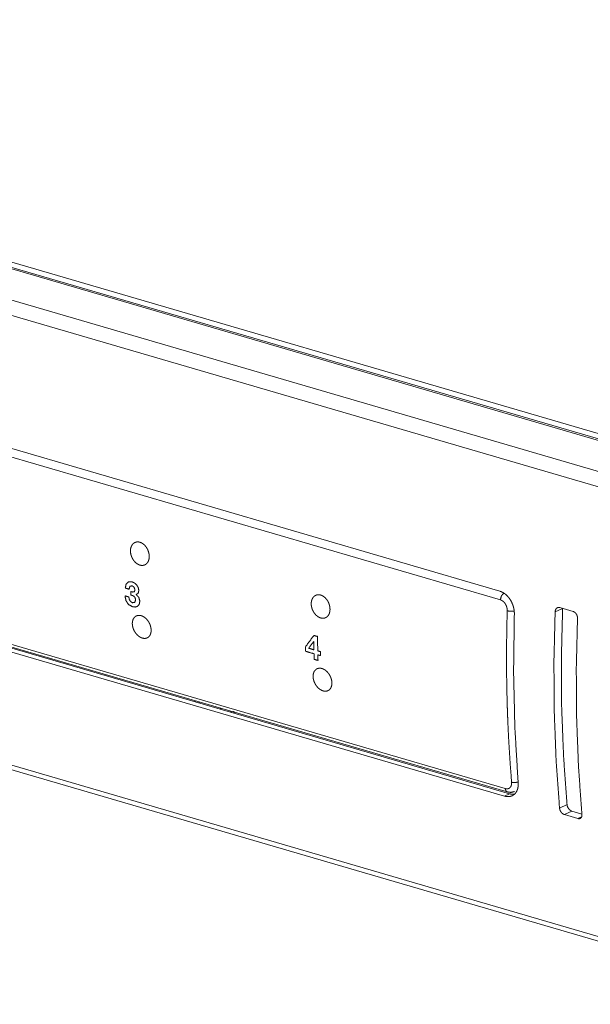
# Model space of a CAD drawing. Header units: millimetres. Extents: x 0 to 2122, y 0 to 1639.
# Tile 31 of 85: x 1299 to 1348, y 1212 to 1297. Entities that reach past the tile are written whole.
import ezdxf

# ---------------------------------------------------------------- set-up
doc = ezdxf.new("R2010")
doc.units = ezdxf.units.MM
doc.layers.add('1', color=7, linetype='Continuous', true_color=0xffffff)

msp = doc.modelspace()

# ---------------------------------------------------------------- linework, layer by layer
at = {"layer": '1', "color": 7, "linetype": 'Continuous', "lineweight": 13}
for p, q in [((1547.984, 1202.203), (1225.891, 1296.374)), ((1548.285, 1202.235), (1226.193, 1296.407)), ((1227.043, 1296.622), (1548.367, 1202.675)), ((1544.469, 1200.551), (1222.376, 1294.722)), ((1543.799, 1199.422), (1221.707, 1293.593)), ((1340.271, 1247.492), (1230.267, 1279.654)), ((1340.314, 1246.75), (1230.119, 1278.968)), ((1230.534, 1262.74), (1340.729, 1230.522)), ((1340.666, 1229.88), (1230.662, 1262.042)), ((1230.711, 1262.452), (1340.907, 1230.234)), ((1341.095, 1230.081), (1231.091, 1262.244)), ((1538.079, 1162.453), (1222.579, 1254.697)), ((1222.953, 1254.179), (1538.131, 1162.029)), ((1345.655, 1246.014), (1345.021, 1245.716)), ((1345.425, 1246.082), (1346.578, 1245.744)), ((1314.112, 1237.971), (1314.109, 1238.069)), ((1314.45, 1237.969), (1314.453, 1237.871)), ((1317.429, 1237.166), (1317.446, 1236.996)), ((1340.666, 1229.88), (1341.095, 1230.081)), ((1345.399, 1228.846), (1346.041, 1229.148)), ((1346.466, 1228.586), (1345.824, 1228.284)), ((1345.824, 1228.284), (1346.977, 1227.947)), ((1346.466, 1228.586), (1347.317, 1228.338)), ((1346.977, 1227.947), (1347.292, 1228.095))]:
    msp.add_line(p, q, dxfattribs=at)
for points, knots in [([(1308.547, 1250.847), (1308.542, 1250.945), (1308.545, 1251.04), (1308.549, 1251.087), (1308.556, 1251.132), (1308.56, 1251.155), (1308.564, 1251.177), (1308.569, 1251.199), (1308.575, 1251.221), (1308.601, 1251.304), (1308.634, 1251.382), (1308.643, 1251.4), (1308.653, 1251.418), (1308.664, 1251.436), (1308.674, 1251.454), (1308.697, 1251.487), (1308.721, 1251.518), (1308.774, 1251.574), (1308.833, 1251.623), (1308.848, 1251.634), (1308.864, 1251.644), (1308.88, 1251.654), (1308.896, 1251.663), (1308.93, 1251.679), (1308.964, 1251.693), (1308.999, 1251.705), (1309.035, 1251.714), (1309.054, 1251.718), (1309.072, 1251.721), (1309.091, 1251.724), (1309.11, 1251.726), (1309.187, 1251.728), (1309.265, 1251.72), (1309.304, 1251.712), (1309.344, 1251.702), (1309.364, 1251.696), (1309.384, 1251.69), (1309.404, 1251.683), (1309.424, 1251.675), (1309.502, 1251.639), (1309.578, 1251.593), (1309.597, 1251.581), (1309.616, 1251.568), (1309.635, 1251.554), (1309.653, 1251.539), (1309.69, 1251.509), (1309.725, 1251.478), (1309.793, 1251.409), (1309.857, 1251.333), (1309.872, 1251.313), (1309.887, 1251.293), (1309.902, 1251.272), (1309.916, 1251.251), (1309.943, 1251.209), (1309.969, 1251.165), (1309.993, 1251.12), (1310.016, 1251.074), (1310.038, 1251.027), (1310.058, 1250.979), (1310.092, 1250.882), (1310.119, 1250.784), (1310.125, 1250.759), (1310.13, 1250.734), (1310.135, 1250.709), (1310.139, 1250.684), (1310.146, 1250.635), (1310.151, 1250.585), (1310.156, 1250.488), (1310.153, 1250.393), (1310.151, 1250.369), (1310.149, 1250.346), (1310.146, 1250.323), (1310.142, 1250.3), (1310.134, 1250.256), (1310.124, 1250.212), (1310.112, 1250.17), (1310.098, 1250.129), (1310.091, 1250.109), (1310.083, 1250.089), (1310.074, 1250.07), (1310.065, 1250.051), (1310.026, 1249.98), (1309.98, 1249.916), (1309.954, 1249.887), (1309.928, 1249.86), (1309.914, 1249.847), (1309.899, 1249.834), (1309.884, 1249.823), (1309.87, 1249.811), (1309.807, 1249.772), (1309.74, 1249.742), (1309.723, 1249.736), (1309.705, 1249.73), (1309.687, 1249.725), (1309.669, 1249.721), (1309.632, 1249.714), (1309.595, 1249.709), (1309.518, 1249.708), (1309.44, 1249.716), (1309.42, 1249.719), (1309.4, 1249.723), (1309.381, 1249.728), (1309.361, 1249.733), (1309.321, 1249.746), (1309.282, 1249.76), (1309.243, 1249.777), (1309.204, 1249.796), (1309.184, 1249.807), (1309.165, 1249.818), (1309.145, 1249.83), (1309.126, 1249.842), (1309.051, 1249.895), (1308.979, 1249.956), (1308.944, 1249.99), (1308.91, 1250.025), (1308.877, 1250.062), (1308.846, 1250.101), (1308.786, 1250.182), (1308.732, 1250.268), (1308.719, 1250.29), (1308.707, 1250.313), (1308.695, 1250.336), (1308.684, 1250.359), (1308.662, 1250.406), (1308.642, 1250.453), (1308.624, 1250.501), (1308.607, 1250.55), (1308.6, 1250.574), (1308.592, 1250.599), (1308.586, 1250.624), (1308.579, 1250.648), (1308.559, 1250.748), (1308.547, 1250.847)], [0, 0, 0.017143, 0.033798, 0.041962, 0.050053, 0.054068, 0.058071, 0.062033, 0.065961, 0.081246, 0.096036, 0.099664, 0.103275, 0.106885, 0.110463, 0.117519, 0.124447, 0.137967, 0.15126, 0.15458, 0.157899, 0.161181, 0.164462, 0.170967, 0.177464, 0.183955, 0.190494, 0.193779, 0.197087, 0.200422, 0.203772, 0.217248, 0.230978, 0.238016, 0.245205, 0.248849, 0.252523, 0.256216, 0.259926, 0.275021, 0.290614, 0.294604, 0.298639, 0.302721, 0.306822, 0.315054, 0.323384, 0.340286, 0.357651, 0.362085, 0.366509, 0.370926, 0.375358, 0.384239, 0.393144, 0.402096, 0.411101, 0.420177, 0.429271, 0.447264, 0.465104, 0.46956, 0.474001, 0.478456, 0.482895, 0.491705, 0.500389, 0.51743, 0.534141, 0.53827, 0.542392, 0.546467, 0.550495, 0.558434, 0.566242, 0.573901, 0.581465, 0.58521, 0.588933, 0.592637, 0.596305, 0.610598, 0.624389, 0.631146, 0.637866, 0.641209, 0.644537, 0.647833, 0.651113, 0.664059, 0.676936, 0.680175, 0.683438, 0.686703, 0.689981, 0.696539, 0.703119, 0.716451, 0.730227, 0.733774, 0.737325, 0.740899, 0.744483, 0.751741, 0.759098, 0.766587, 0.774225, 0.77812, 0.782039, 0.786002, 0.789981, 0.806121, 0.822667, 0.83112, 0.839736, 0.848427, 0.857145, 0.874733, 0.89258, 0.897096, 0.901639, 0.906162, 0.910691, 0.919719, 0.928711, 0.937689, 0.946659, 0.951149, 0.955647, 0.960148, 0.964646, 0.982448, 1, 1]), ([(1308.575, 1247.46), (1308.735, 1247.42), (1308.876, 1247.453), (1308.933, 1247.609), (1308.855, 1247.833), (1308.685, 1247.954), (1308.49, 1247.907), (1308.43, 1247.663), (1308.265, 1247.711), (1308.1, 1247.759), (1308.172, 1248.108), (1308.37, 1248.298), (1308.675, 1248.299), (1308.881, 1248.202), (1309.067, 1248.038), (1309.205, 1247.82), (1309.261, 1247.561), (1309.207, 1247.314), (1309.032, 1247.209), (1309.032, 1247.203), (1309.257, 1246.972), (1309.345, 1246.647), (1309.299, 1246.374), (1309.164, 1246.202), (1308.965, 1246.13), (1308.725, 1246.155), (1308.387, 1246.343), (1308.159, 1246.664), (1308.074, 1247.092), (1308.125, 1247.077), (1308.352, 1247.01), (1308.403, 1246.995), (1308.444, 1246.78), (1308.546, 1246.605), (1308.713, 1246.501), (1308.909, 1246.532), (1308.984, 1246.744), (1308.942, 1246.934), (1308.843, 1247.053), (1308.714, 1247.122), (1308.581, 1247.165), (1308.576, 1247.383), (1308.575, 1247.46)], [0, 0, 0.017851, 0.033438, 0.051436, 0.077023, 0.099603, 0.121302, 0.148487, 0.167032, 0.185588, 0.224043, 0.253698, 0.286611, 0.311226, 0.338094, 0.365932, 0.394626, 0.421874, 0.444004, 0.444603, 0.479543, 0.515935, 0.545852, 0.569446, 0.592383, 0.618398, 0.660223, 0.702781, 0.749904, 0.755712, 0.781242, 0.787042, 0.81076, 0.832597, 0.85382, 0.875239, 0.899476, 0.920564, 0.937241, 0.953058, 0.968152, 0.99175, 1, 1]), ([(1324.075, 1246.307), (1324.07, 1246.405), (1324.073, 1246.5), (1324.077, 1246.547), (1324.084, 1246.592), (1324.088, 1246.615), (1324.092, 1246.637), (1324.097, 1246.659), (1324.103, 1246.681), (1324.129, 1246.764), (1324.162, 1246.842), (1324.171, 1246.86), (1324.181, 1246.878), (1324.192, 1246.896), (1324.203, 1246.914), (1324.225, 1246.947), (1324.249, 1246.978), (1324.302, 1247.034), (1324.361, 1247.083), (1324.376, 1247.094), (1324.392, 1247.104), (1324.408, 1247.114), (1324.424, 1247.123), (1324.458, 1247.139), (1324.492, 1247.153), (1324.527, 1247.165), (1324.563, 1247.174), (1324.582, 1247.178), (1324.6, 1247.181), (1324.619, 1247.184), (1324.638, 1247.186), (1324.715, 1247.188), (1324.793, 1247.18), (1324.832, 1247.172), (1324.872, 1247.162), (1324.892, 1247.156), (1324.912, 1247.15), (1324.932, 1247.143), (1324.952, 1247.135), (1325.03, 1247.099), (1325.106, 1247.053), (1325.125, 1247.041), (1325.144, 1247.027), (1325.163, 1247.014), (1325.182, 1246.999), (1325.218, 1246.969), (1325.253, 1246.938), (1325.321, 1246.869), (1325.385, 1246.793), (1325.4, 1246.773), (1325.415, 1246.753), (1325.43, 1246.732), (1325.444, 1246.711), (1325.471, 1246.669), (1325.497, 1246.625), (1325.522, 1246.58), (1325.544, 1246.534), (1325.566, 1246.487), (1325.586, 1246.439), (1325.62, 1246.342), (1325.647, 1246.244), (1325.653, 1246.219), (1325.658, 1246.194), (1325.663, 1246.169), (1325.667, 1246.144), (1325.674, 1246.095), (1325.679, 1246.045), (1325.684, 1245.948), (1325.681, 1245.853), (1325.679, 1245.829), (1325.677, 1245.806), (1325.674, 1245.783), (1325.67, 1245.76), (1325.662, 1245.716), (1325.652, 1245.672), (1325.64, 1245.63), (1325.627, 1245.589), (1325.619, 1245.569), (1325.611, 1245.549), (1325.603, 1245.53), (1325.594, 1245.511), (1325.554, 1245.44), (1325.508, 1245.376), (1325.483, 1245.347), (1325.456, 1245.32), (1325.442, 1245.307), (1325.427, 1245.294), (1325.413, 1245.282), (1325.398, 1245.271), (1325.335, 1245.232), (1325.268, 1245.202), (1325.251, 1245.196), (1325.233, 1245.19), (1325.215, 1245.185), (1325.197, 1245.181), (1325.16, 1245.174), (1325.123, 1245.169), (1325.047, 1245.168), (1324.968, 1245.176), (1324.948, 1245.179), (1324.929, 1245.183), (1324.909, 1245.188), (1324.889, 1245.193), (1324.849, 1245.206), (1324.81, 1245.22), (1324.771, 1245.237), (1324.732, 1245.256), (1324.712, 1245.267), (1324.693, 1245.278), (1324.673, 1245.29), (1324.654, 1245.302), (1324.579, 1245.355), (1324.507, 1245.416), (1324.472, 1245.45), (1324.438, 1245.485), (1324.405, 1245.522), (1324.374, 1245.561), (1324.314, 1245.642), (1324.26, 1245.728), (1324.247, 1245.75), (1324.235, 1245.773), (1324.223, 1245.796), (1324.212, 1245.819), (1324.19, 1245.866), (1324.17, 1245.913), (1324.152, 1245.961), (1324.135, 1246.01), (1324.128, 1246.034), (1324.12, 1246.059), (1324.114, 1246.084), (1324.107, 1246.108), (1324.087, 1246.208), (1324.075, 1246.307)], [0, 0, 0.017158, 0.033812, 0.041977, 0.050067, 0.054083, 0.058086, 0.06205, 0.065975, 0.08126, 0.09605, 0.099678, 0.103296, 0.106898, 0.110476, 0.117532, 0.124461, 0.13798, 0.151285, 0.154593, 0.157904, 0.161206, 0.164474, 0.170979, 0.177476, 0.183967, 0.190506, 0.193791, 0.197113, 0.200446, 0.203796, 0.217258, 0.230988, 0.238026, 0.245215, 0.248859, 0.252546, 0.256226, 0.259941, 0.27503, 0.290623, 0.294613, 0.298656, 0.302739, 0.30683, 0.315073, 0.323393, 0.340295, 0.357681, 0.362094, 0.366518, 0.370935, 0.375367, 0.384248, 0.393153, 0.402112, 0.411124, 0.4202, 0.429279, 0.447272, 0.465113, 0.469572, 0.474013, 0.478465, 0.482905, 0.491716, 0.500398, 0.517455, 0.534152, 0.538281, 0.542402, 0.546478, 0.550506, 0.558444, 0.566253, 0.573912, 0.581475, 0.585221, 0.588944, 0.592642, 0.596329, 0.61061, 0.624392, 0.63116, 0.63788, 0.641222, 0.64455, 0.647847, 0.651126, 0.664073, 0.67695, 0.680189, 0.683442, 0.686717, 0.689996, 0.696539, 0.703119, 0.716465, 0.730241, 0.733774, 0.737339, 0.740913, 0.744497, 0.75175, 0.759112, 0.766601, 0.77424, 0.778122, 0.782047, 0.786017, 0.789996, 0.806136, 0.822672, 0.831135, 0.839741, 0.848443, 0.857161, 0.874749, 0.892596, 0.897111, 0.901642, 0.906178, 0.910706, 0.919729, 0.928726, 0.937699, 0.946669, 0.951164, 0.955661, 0.960163, 0.96466, 0.982463, 1, 1]), ([(1340.27, 1247.492), (1340.399, 1247.446), (1340.524, 1247.386), (1340.586, 1247.35), (1340.647, 1247.311), (1340.677, 1247.29), (1340.707, 1247.268), (1340.737, 1247.245), (1340.766, 1247.221), (1340.879, 1247.12), (1340.985, 1247.006), (1341.011, 1246.976), (1341.036, 1246.945), (1341.061, 1246.913), (1341.085, 1246.88), (1341.132, 1246.814), (1341.176, 1246.746), (1341.257, 1246.603), (1341.328, 1246.453), (1341.345, 1246.415), (1341.36, 1246.376), (1341.375, 1246.337), (1341.39, 1246.297), (1341.416, 1246.218), (1341.439, 1246.138), (1341.459, 1246.058), (1341.477, 1245.977), (1341.485, 1245.936), (1341.492, 1245.895), (1341.498, 1245.854), (1341.503, 1245.813), (1341.517, 1245.65), (1341.518, 1245.49)], [0, 0, 0.054008, 0.109301, 0.137598, 0.166426, 0.181068, 0.19586, 0.210725, 0.225664, 0.286047, 0.347825, 0.363549, 0.379395, 0.395351, 0.411416, 0.443654, 0.475986, 0.541013, 0.606953, 0.623634, 0.640305, 0.656949, 0.673563, 0.706656, 0.739649, 0.772569, 0.805451, 0.821913, 0.838362, 0.854829, 0.87125, 0.936151, 1, 1]), ([(1340.617, 1247.322), (1340.407, 1247.097), (1340.314, 1246.75)], [0, 0, 0.461496, 1, 1]), ([(1340.904, 1245.806), (1340.903, 1245.882), (1340.897, 1245.959), (1340.894, 1245.978), (1340.891, 1245.997), (1340.888, 1246.016), (1340.884, 1246.036), (1340.876, 1246.074), (1340.866, 1246.112), (1340.855, 1246.149), (1340.843, 1246.186), (1340.836, 1246.205), (1340.829, 1246.223), (1340.822, 1246.242), (1340.814, 1246.26), (1340.78, 1246.331), (1340.742, 1246.398), (1340.721, 1246.43), (1340.699, 1246.461), (1340.687, 1246.477), (1340.676, 1246.492), (1340.664, 1246.506), (1340.652, 1246.521), (1340.601, 1246.574), (1340.548, 1246.622), (1340.52, 1246.644), (1340.492, 1246.665), (1340.463, 1246.683), (1340.434, 1246.7), (1340.374, 1246.729), (1340.314, 1246.75)], [0, 0, 0.063752, 0.128513, 0.144872, 0.161338, 0.177791, 0.194225, 0.22707, 0.259968, 0.292892, 0.32597, 0.342548, 0.359157, 0.375828, 0.392542, 0.458441, 0.523528, 0.555881, 0.588106, 0.604211, 0.620233, 0.636114, 0.651868, 0.713712, 0.774226, 0.804062, 0.833535, 0.862434, 0.890714, 0.946027, 1, 1]), ([(1345.021, 1245.716), (1345.025, 1245.763), (1345.032, 1245.807), (1345.037, 1245.829), (1345.043, 1245.85), (1345.05, 1245.87), (1345.057, 1245.89), (1345.075, 1245.928), (1345.096, 1245.962), (1345.108, 1245.978), (1345.12, 1245.993), (1345.133, 1246.008), (1345.147, 1246.021), (1345.176, 1246.044), (1345.207, 1246.063), (1345.224, 1246.071), (1345.241, 1246.078), (1345.258, 1246.084), (1345.276, 1246.088), (1345.294, 1246.091), (1345.312, 1246.094), (1345.33, 1246.095), (1345.349, 1246.094), (1345.387, 1246.09), (1345.425, 1246.082)], [0, 0, 0.072921, 0.143678, 0.17853, 0.212949, 0.247078, 0.280667, 0.34593, 0.40924, 0.440424, 0.471192, 0.501561, 0.531446, 0.590012, 0.647904, 0.67675, 0.705508, 0.734087, 0.762659, 0.791247, 0.820052, 0.849221, 0.87874, 0.938619, 1, 1]), ([(1345.663, 1246.018), (1345.557, 1241.711), (1345.584, 1237.457), (1345.746, 1233.266), (1346.041, 1229.148)], [0, 0, 0.255182, 0.507093, 0.755453, 1, 1]), ([(1308.702, 1244.758), (1308.702, 1244.665), (1308.71, 1244.57), (1308.717, 1244.522), (1308.726, 1244.474), (1308.731, 1244.449), (1308.737, 1244.425), (1308.743, 1244.4), (1308.75, 1244.376), (1308.78, 1244.28), (1308.818, 1244.185), (1308.828, 1244.162), (1308.839, 1244.138), (1308.851, 1244.115), (1308.863, 1244.092), (1308.887, 1244.046), (1308.914, 1244.002), (1308.97, 1243.917), (1309.032, 1243.836), (1309.048, 1243.817), (1309.064, 1243.798), (1309.081, 1243.779), (1309.098, 1243.761), (1309.133, 1243.725), (1309.168, 1243.692), (1309.205, 1243.66), (1309.242, 1243.631), (1309.261, 1243.616), (1309.28, 1243.602), (1309.299, 1243.589), (1309.318, 1243.576), (1309.397, 1243.53), (1309.475, 1243.493), (1309.515, 1243.478), (1309.555, 1243.464), (1309.575, 1243.459), (1309.595, 1243.454), (1309.614, 1243.449), (1309.634, 1243.445), (1309.711, 1243.435), (1309.787, 1243.435), (1309.806, 1243.436), (1309.824, 1243.438), (1309.842, 1243.441), (1309.86, 1243.444), (1309.896, 1243.452), (1309.93, 1243.463), (1309.995, 1243.49), (1310.056, 1243.527), (1310.071, 1243.538), (1310.085, 1243.549), (1310.099, 1243.56), (1310.112, 1243.573), (1310.138, 1243.598), (1310.162, 1243.626), (1310.184, 1243.655), (1310.205, 1243.687), (1310.225, 1243.72), (1310.242, 1243.756), (1310.272, 1243.83), (1310.295, 1243.91), (1310.299, 1243.931), (1310.303, 1243.952), (1310.307, 1243.974), (1310.31, 1243.996), (1310.315, 1244.041), (1310.318, 1244.086), (1310.317, 1244.178), (1310.31, 1244.273), (1310.306, 1244.297), (1310.303, 1244.322), (1310.299, 1244.346), (1310.294, 1244.37), (1310.283, 1244.419), (1310.271, 1244.467), (1310.257, 1244.515), (1310.241, 1244.564), (1310.232, 1244.588), (1310.223, 1244.612), (1310.213, 1244.636), (1310.203, 1244.659), (1310.159, 1244.753), (1310.11, 1244.842), (1310.082, 1244.886), (1310.054, 1244.928), (1310.039, 1244.949), (1310.024, 1244.97), (1310.008, 1244.99), (1309.992, 1245.01), (1309.927, 1245.085), (1309.857, 1245.154), (1309.839, 1245.17), (1309.821, 1245.186), (1309.803, 1245.201), (1309.784, 1245.216), (1309.746, 1245.245), (1309.708, 1245.271), (1309.631, 1245.317), (1309.552, 1245.354), (1309.532, 1245.362), (1309.512, 1245.37), (1309.492, 1245.377), (1309.472, 1245.383), (1309.433, 1245.394), (1309.393, 1245.402), (1309.354, 1245.408), (1309.316, 1245.412), (1309.296, 1245.413), (1309.277, 1245.413), (1309.258, 1245.413), (1309.239, 1245.412), (1309.166, 1245.403), (1309.096, 1245.384), (1309.062, 1245.371), (1309.03, 1245.356), (1308.998, 1245.339), (1308.968, 1245.319), (1308.912, 1245.274), (1308.861, 1245.22), (1308.849, 1245.205), (1308.838, 1245.19), (1308.827, 1245.174), (1308.817, 1245.158), (1308.797, 1245.125), (1308.779, 1245.09), (1308.763, 1245.053), (1308.749, 1245.015), (1308.742, 1244.995), (1308.736, 1244.975), (1308.731, 1244.955), (1308.726, 1244.934), (1308.71, 1244.848), (1308.702, 1244.758)], [0, 0, 0.016532, 0.033416, 0.042018, 0.05075, 0.055179, 0.059638, 0.064103, 0.068577, 0.086523, 0.104631, 0.109199, 0.113777, 0.11838, 0.123002, 0.132194, 0.141316, 0.159457, 0.177502, 0.182016, 0.186502, 0.190972, 0.195397, 0.204169, 0.212811, 0.221365, 0.229823, 0.234025, 0.238198, 0.242365, 0.246506, 0.262591, 0.278071, 0.28561, 0.293062, 0.296746, 0.3004, 0.304, 0.307562, 0.321415, 0.334834, 0.338146, 0.341439, 0.344732, 0.347981, 0.354413, 0.360767, 0.373365, 0.386018, 0.389222, 0.392411, 0.395609, 0.398811, 0.405258, 0.411762, 0.418363, 0.425086, 0.43196, 0.438947, 0.453211, 0.467992, 0.47179, 0.475631, 0.479515, 0.48346, 0.491403, 0.499435, 0.515834, 0.532776, 0.537114, 0.541481, 0.545859, 0.550253, 0.559074, 0.567937, 0.576875, 0.585878, 0.59042, 0.594974, 0.599559, 0.604159, 0.62247, 0.640669, 0.649778, 0.658887, 0.663454, 0.668, 0.672513, 0.677017, 0.694718, 0.712097, 0.716411, 0.720699, 0.724974, 0.729214, 0.737574, 0.745767, 0.761751, 0.777283, 0.78111, 0.784892, 0.788635, 0.792331, 0.79959, 0.806719, 0.813719, 0.820637, 0.824062, 0.827469, 0.830861, 0.834226, 0.847353, 0.860195, 0.866589, 0.87302, 0.879427, 0.885804, 0.898633, 0.911731, 0.915074, 0.918454, 0.921859, 0.925275, 0.932152, 0.939125, 0.946218, 0.953448, 0.957125, 0.960836, 0.964611, 0.968407, 0.983924, 1, 1]), ([(1341.281, 1231.066), (1341.145, 1232.864), (1341.035, 1234.676), (1340.989, 1235.587), (1340.95, 1236.501), (1340.932, 1236.96), (1340.916, 1237.419), (1340.902, 1237.88), (1340.89, 1238.34), (1340.855, 1240.191), (1340.846, 1242.052), (1340.862, 1243.924), (1340.904, 1245.806)], [0, 0, 0.12223, 0.245272, 0.307107, 0.369151, 0.400256, 0.431414, 0.462623, 0.493875, 0.619316, 0.745471, 0.872358, 1, 1]), ([(1341.507, 1245.782), (1341.201, 1245.762), (1340.904, 1245.806)], [0, 0, 0.505442, 1, 1]), ([(1341.518, 1245.49), (1341.453, 1240.59), (1341.561, 1235.766), (1341.843, 1231.029)], [0, 0, 0.338601, 0.672091, 1, 1]), ([(1345.021, 1245.716), (1344.917, 1241.41), (1344.945, 1237.157), (1345.106, 1232.966), (1345.399, 1228.846)], [0, 0, 0.255129, 0.507021, 0.755399, 1, 1]), ([(1346.578, 1245.744), (1346.616, 1245.731), (1346.653, 1245.713), (1346.671, 1245.703), (1346.689, 1245.691), (1346.706, 1245.679), (1346.724, 1245.665), (1346.757, 1245.635), (1346.788, 1245.601), (1346.803, 1245.583), (1346.817, 1245.564), (1346.831, 1245.545), (1346.844, 1245.525), (1346.868, 1245.483), (1346.889, 1245.439), (1346.893, 1245.427), (1346.898, 1245.416), (1346.902, 1245.404), (1346.906, 1245.393), (1346.914, 1245.369), (1346.921, 1245.346), (1346.927, 1245.322), (1346.932, 1245.298), (1346.936, 1245.274), (1346.939, 1245.25), (1346.943, 1245.202), (1346.943, 1245.155)], [0, 0, 0.053943, 0.109172, 0.137508, 0.166315, 0.195725, 0.225515, 0.285851, 0.347648, 0.379184, 0.411198, 0.443384, 0.475689, 0.540731, 0.606597, 0.623295, 0.63997, 0.656629, 0.673212, 0.7063, 0.739243, 0.772222, 0.805061, 0.838107, 0.870968, 0.935972, 1, 1]), ([(1346.943, 1245.155), (1346.838, 1240.848), (1346.867, 1236.595), (1347.028, 1232.404), (1347.321, 1228.284)], [0, 0, 0.255129, 0.507021, 0.755399, 1, 1]), ([(1324.311, 1242.113), (1323.588, 1242.324), (1323.58, 1242.707), (1324.295, 1243.691), (1324.605, 1243.6), (1324.633, 1242.361), (1324.86, 1242.295), (1324.867, 1241.95), (1324.64, 1242.016), (1324.651, 1241.54), (1324.321, 1241.636), (1324.311, 1242.113)], [0, 0, 0.12483, 0.188345, 0.390083, 0.443683, 0.64926, 0.688489, 0.745653, 0.784866, 0.863947, 0.920919, 1, 1]), ([(1324.287, 1243.173), (1324.283, 1243.174), (1324.28, 1243.175), (1323.854, 1242.589), (1324.303, 1242.457), (1324.287, 1243.173)], [0, 0, 0.001939, 0.003825, 0.38214, 0.626391, 1, 1]), ([(1324.23, 1240.218), (1324.231, 1240.125), (1324.238, 1240.03), (1324.245, 1239.982), (1324.254, 1239.934), (1324.259, 1239.909), (1324.265, 1239.885), (1324.271, 1239.86), (1324.278, 1239.836), (1324.308, 1239.74), (1324.346, 1239.645), (1324.357, 1239.622), (1324.368, 1239.598), (1324.379, 1239.575), (1324.391, 1239.552), (1324.415, 1239.506), (1324.442, 1239.462), (1324.498, 1239.377), (1324.56, 1239.296), (1324.576, 1239.277), (1324.593, 1239.258), (1324.609, 1239.239), (1324.626, 1239.221), (1324.661, 1239.185), (1324.697, 1239.152), (1324.733, 1239.12), (1324.77, 1239.091), (1324.789, 1239.076), (1324.808, 1239.062), (1324.827, 1239.049), (1324.847, 1239.036), (1324.925, 1238.99), (1325.003, 1238.953), (1325.043, 1238.938), (1325.083, 1238.924), (1325.103, 1238.919), (1325.123, 1238.914), (1325.142, 1238.909), (1325.162, 1238.905), (1325.24, 1238.895), (1325.315, 1238.895), (1325.334, 1238.896), (1325.352, 1238.898), (1325.37, 1238.901), (1325.388, 1238.904), (1325.424, 1238.912), (1325.458, 1238.923), (1325.523, 1238.95), (1325.584, 1238.987), (1325.599, 1238.998), (1325.613, 1239.009), (1325.627, 1239.02), (1325.64, 1239.033), (1325.666, 1239.058), (1325.69, 1239.086), (1325.712, 1239.115), (1325.733, 1239.147), (1325.753, 1239.18), (1325.77, 1239.216), (1325.8, 1239.29), (1325.823, 1239.37), (1325.827, 1239.391), (1325.831, 1239.412), (1325.835, 1239.434), (1325.838, 1239.456), (1325.843, 1239.501), (1325.846, 1239.546), (1325.845, 1239.638), (1325.838, 1239.733), (1325.834, 1239.757), (1325.831, 1239.782), (1325.827, 1239.806), (1325.822, 1239.83), (1325.811, 1239.879), (1325.799, 1239.927), (1325.785, 1239.975), (1325.769, 1240.024), (1325.76, 1240.048), (1325.751, 1240.072), (1325.742, 1240.096), (1325.732, 1240.119), (1325.688, 1240.213), (1325.638, 1240.302), (1325.611, 1240.346), (1325.582, 1240.388), (1325.567, 1240.409), (1325.552, 1240.43), (1325.536, 1240.45), (1325.521, 1240.47), (1325.455, 1240.545), (1325.385, 1240.614), (1325.367, 1240.63), (1325.349, 1240.646), (1325.331, 1240.661), (1325.312, 1240.676), (1325.274, 1240.705), (1325.236, 1240.731), (1325.159, 1240.777), (1325.08, 1240.814), (1325.06, 1240.822), (1325.04, 1240.83), (1325.02, 1240.837), (1325, 1240.843), (1324.961, 1240.854), (1324.922, 1240.862), (1324.883, 1240.868), (1324.844, 1240.872), (1324.825, 1240.873), (1324.805, 1240.873), (1324.786, 1240.873), (1324.767, 1240.872), (1324.694, 1240.863), (1324.624, 1240.844), (1324.59, 1240.831), (1324.558, 1240.816), (1324.526, 1240.799), (1324.496, 1240.779), (1324.44, 1240.734), (1324.389, 1240.68), (1324.378, 1240.665), (1324.366, 1240.65), (1324.355, 1240.634), (1324.345, 1240.618), (1324.325, 1240.585), (1324.307, 1240.55), (1324.291, 1240.513), (1324.277, 1240.475), (1324.27, 1240.455), (1324.264, 1240.435), (1324.259, 1240.415), (1324.254, 1240.394), (1324.238, 1240.308), (1324.23, 1240.218)], [0, 0, 0.016532, 0.033416, 0.042018, 0.050764, 0.055179, 0.059638, 0.064103, 0.068576, 0.086527, 0.10463, 0.109198, 0.113789, 0.118385, 0.123001, 0.132192, 0.141328, 0.159456, 0.177501, 0.182015, 0.18651, 0.19097, 0.195406, 0.204168, 0.21282, 0.221364, 0.229823, 0.234025, 0.238198, 0.242376, 0.246505, 0.26259, 0.27807, 0.285614, 0.293066, 0.296746, 0.3004, 0.304001, 0.307565, 0.321431, 0.334836, 0.338148, 0.341441, 0.344734, 0.347983, 0.35443, 0.360783, 0.373368, 0.386021, 0.389216, 0.392415, 0.395624, 0.398815, 0.405262, 0.411765, 0.418355, 0.425078, 0.431952, 0.438952, 0.453216, 0.467997, 0.471795, 0.475636, 0.47952, 0.48345, 0.491408, 0.49944, 0.515839, 0.532781, 0.537119, 0.541485, 0.545864, 0.550255, 0.559076, 0.567943, 0.576881, 0.585884, 0.590421, 0.59498, 0.599565, 0.604165, 0.62247, 0.640676, 0.649777, 0.658894, 0.663453, 0.668007, 0.672521, 0.677015, 0.694726, 0.712105, 0.716398, 0.720696, 0.724971, 0.729213, 0.737581, 0.745775, 0.761759, 0.77729, 0.781118, 0.7849, 0.788642, 0.79232, 0.799593, 0.806711, 0.813726, 0.820629, 0.824069, 0.827476, 0.830868, 0.834233, 0.847361, 0.860199, 0.866599, 0.87301, 0.879417, 0.885807, 0.898636, 0.911733, 0.915076, 0.918456, 0.921861, 0.92527, 0.932154, 0.93914, 0.946227, 0.953448, 0.957125, 0.960836, 0.964612, 0.968422, 0.983939, 1, 1]), ([(1316.318, 1237.325), (1316.301, 1237.379), (1316.284, 1237.433)], [0, 0, 0.500875, 1, 1]), ([(1317.21, 1237.065), (1317.177, 1237.122), (1317.145, 1237.181)], [0, 0, 0.499816, 1, 1]), ([(1341.843, 1231.029), (1341.848, 1230.88), (1341.841, 1230.738), (1341.834, 1230.669), (1341.822, 1230.601), (1341.816, 1230.568), (1341.808, 1230.536), (1341.8, 1230.503), (1341.791, 1230.472), (1341.748, 1230.352), (1341.693, 1230.243), (1341.678, 1230.218), (1341.662, 1230.193), (1341.645, 1230.168), (1341.627, 1230.145), (1341.59, 1230.1), (1341.551, 1230.058), (1341.465, 1229.985), (1341.37, 1229.926), (1341.345, 1229.913), (1341.319, 1229.901), (1341.293, 1229.891), (1341.267, 1229.881), (1341.213, 1229.864), (1341.157, 1229.85), (1341.1, 1229.841), (1341.041, 1229.835), (1341.011, 1229.833), (1340.981, 1229.833), (1340.95, 1229.833), (1340.919, 1229.835), (1340.794, 1229.85), (1340.666, 1229.88)], [0, 0, 0.074635, 0.14619, 0.181035, 0.215324, 0.232284, 0.249089, 0.26574, 0.282169, 0.345902, 0.407048, 0.422093, 0.436996, 0.451865, 0.466649, 0.495833, 0.524483, 0.580831, 0.636931, 0.651058, 0.665267, 0.679487, 0.69367, 0.722135, 0.750823, 0.779871, 0.809407, 0.824433, 0.839568, 0.85495, 0.870469, 0.933893, 1, 1]), ([(1340.73, 1230.522), (1340.79, 1230.507), (1340.849, 1230.5), (1340.864, 1230.5), (1340.878, 1230.5), (1340.893, 1230.5), (1340.907, 1230.501), (1340.934, 1230.504), (1340.961, 1230.508), (1340.987, 1230.515), (1341.013, 1230.523), (1341.025, 1230.528), (1341.038, 1230.533), (1341.05, 1230.538), (1341.062, 1230.545), (1341.106, 1230.573), (1341.146, 1230.608), (1341.165, 1230.627), (1341.182, 1230.648), (1341.198, 1230.671), (1341.213, 1230.695), (1341.238, 1230.747), (1341.258, 1230.803), (1341.266, 1230.833), (1341.273, 1230.865), (1341.278, 1230.896), (1341.281, 1230.929), (1341.284, 1230.996), (1341.281, 1231.066)], [0, 0, 0.06615, 0.129551, 0.145042, 0.160433, 0.17565, 0.190627, 0.220153, 0.249156, 0.277867, 0.306319, 0.320514, 0.334741, 0.349022, 0.363183, 0.419248, 0.475739, 0.504423, 0.533555, 0.563275, 0.593201, 0.65444, 0.718166, 0.751211, 0.785001, 0.819195, 0.854052, 0.925442, 1, 1]), ([(1341.281, 1231.066), (1341.554, 1231.035), (1341.843, 1231.082)], [0, 0, 0.484466, 1, 1]), ([(1340.73, 1230.522), (1340.787, 1230.332), (1340.906, 1230.234)], [0, 0, 0.561644, 1, 1]), ([(1340.908, 1230.241), (1341.231, 1230.192), (1341.544, 1230.27)], [0, 0, 0.503618, 1, 1]), ([(1341.461, 1230.035), (1341.346, 1230.036), (1341.329, 1230.037), (1341.311, 1230.039), (1341.293, 1230.041), (1341.275, 1230.043), (1341.258, 1230.045), (1341.24, 1230.048), (1341.222, 1230.051), (1341.204, 1230.055), (1341.185, 1230.058), (1341.167, 1230.063), (1341.149, 1230.067), (1341.131, 1230.071), (1341.113, 1230.076), (1341.095, 1230.081)], [0, 0, 0.309179, 0.356742, 0.404819, 0.452984, 0.501472, 0.550047, 0.598973, 0.648227, 0.697679, 0.747436, 0.797424, 0.847779, 0.898292, 0.949086, 1, 1]), ([(1346.041, 1229.148), (1346.047, 1229.103), (1346.057, 1229.058), (1346.062, 1229.036), (1346.069, 1229.013), (1346.077, 1228.99), (1346.086, 1228.967), (1346.105, 1228.923), (1346.128, 1228.88), (1346.141, 1228.859), (1346.154, 1228.838), (1346.168, 1228.817), (1346.182, 1228.798), (1346.213, 1228.76), (1346.245, 1228.725), (1346.262, 1228.708), (1346.28, 1228.692), (1346.298, 1228.678), (1346.316, 1228.664), (1346.334, 1228.651), (1346.352, 1228.638), (1346.371, 1228.627), (1346.39, 1228.617), (1346.428, 1228.599), (1346.466, 1228.586)], [0, 0, 0.060551, 0.122448, 0.153901, 0.185827, 0.218203, 0.250892, 0.316283, 0.382059, 0.415265, 0.44852, 0.481798, 0.514732, 0.579994, 0.644475, 0.676618, 0.708407, 0.739573, 0.770214, 0.800479, 0.830327, 0.859807, 0.888969, 0.945496, 1, 1]), ([(1345.824, 1228.284), (1345.786, 1228.297), (1345.748, 1228.315), (1345.73, 1228.325), (1345.711, 1228.336), (1345.692, 1228.348), (1345.674, 1228.362), (1345.638, 1228.39), (1345.604, 1228.422), (1345.587, 1228.44), (1345.571, 1228.458), (1345.555, 1228.476), (1345.54, 1228.496), (1345.512, 1228.535), (1345.486, 1228.577), (1345.48, 1228.588), (1345.475, 1228.599), (1345.469, 1228.61), (1345.464, 1228.621), (1345.453, 1228.643), (1345.444, 1228.665), (1345.435, 1228.688), (1345.428, 1228.71), (1345.421, 1228.733), (1345.415, 1228.756), (1345.405, 1228.801), (1345.399, 1228.846)], [0, 0, 0.054257, 0.11024, 0.139055, 0.168478, 0.198573, 0.229149, 0.290948, 0.354163, 0.386467, 0.419125, 0.451861, 0.48471, 0.550421, 0.616624, 0.633277, 0.649974, 0.666516, 0.683008, 0.715804, 0.748308, 0.780645, 0.812916, 0.844949, 0.876753, 0.939132, 1, 1]), ([(1347.321, 1228.284), (1347.323, 1228.241), (1347.322, 1228.199), (1347.319, 1228.179), (1347.316, 1228.159), (1347.312, 1228.139), (1347.307, 1228.121), (1347.295, 1228.086), (1347.279, 1228.054), (1347.27, 1228.039), (1347.26, 1228.025), (1347.249, 1228.012), (1347.237, 1228), (1347.212, 1227.978), (1347.184, 1227.961), (1347.17, 1227.953), (1347.154, 1227.947), (1347.138, 1227.942), (1347.122, 1227.938), (1347.105, 1227.936), (1347.088, 1227.934), (1347.07, 1227.933), (1347.052, 1227.934), (1347.015, 1227.938), (1346.977, 1227.947)], [0, 0, 0.07457, 0.146002, 0.1807, 0.214882, 0.248673, 0.281586, 0.345201, 0.406261, 0.43615, 0.46584, 0.494958, 0.523553, 0.579892, 0.63609, 0.664346, 0.692903, 0.721377, 0.750139, 0.779231, 0.80892, 0.839183, 0.870148, 0.933629, 1, 1])]:
    msp.add_open_spline(points, degree=1, knots=knots, dxfattribs=at)

doc.saveas('drawing.dxf')
